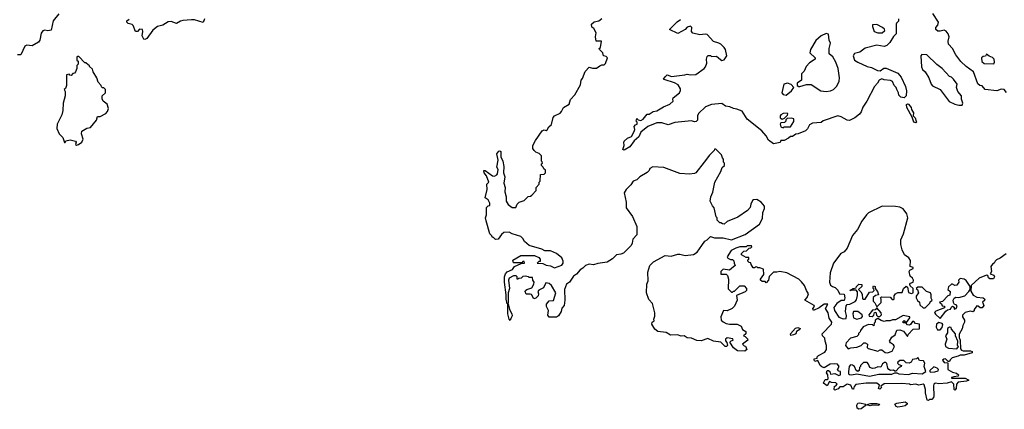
# Model space of a CAD drawing. Extents: x 2348354 to 2479840, y 460476 to 613653.
# Tile 171 of 256: x 2401476 to 2410826, y 533747 to 537449. Entities that reach past the tile are written whole.
import ezdxf

# ---------------------------------------------------------------- set-up
doc = ezdxf.new("R2010")
doc.units = 0

msp = doc.modelspace()

# ---------------------------------------------------------------- linework, layer by layer
at = {"layer": '0CON05XD'}
for points in [[(2401846.7, 537505), (2401795, 537437.5), (2401775, 537348.8), (2401745, 537344.3), (2401715, 537349.2), (2401695, 537343.8), (2401679.5, 537320.5), (2401668.8, 537255), (2401655.9, 537234.1), (2401595, 537200), (2401545, 537206.2), (2401525, 537196.7), (2401485.9, 537114.1), (2401455, 537113.3)], [(2410847.5, 536757.5), (2410825, 536786), (2410795, 536787.1), (2410755, 536774.2), (2410645, 536784), (2410615, 536820), (2410593, 536823), (2410575, 536840), (2410533.6, 536953.6), (2410463.3, 537005), (2410413, 537053), (2410366.7, 537115), (2410333.3, 537175), (2410296.7, 537215), (2410293.9, 537243.9), (2410302, 537285), (2410292, 537315), (2410275, 537340), (2410255, 537350), (2410215, 537338.8), (2410195, 537340), (2410176, 537355), (2410175.9, 537374.1), (2410193, 537397), (2410200, 537425), (2410146.1, 537506.1)], [(2403231.7, 537458.3), (2403217.1, 537422.9), (2403135, 537447.1), (2403108.5, 537448.5), (2403025, 537441.1), (2403003.3, 537435), (2402965, 537411.2), (2402915, 537432), (2402885, 537427.5), (2402835, 537395.8), (2402785.9, 537384.1), (2402742.1, 537347.9), (2402685, 537269.2), (2402665, 537259.4), (2402655, 537262.5), (2402640.8, 537295), (2402646.4, 537336.4), (2402642.5, 537355), (2402615, 537360), (2402595, 537337.5), (2402575, 537337.5), (2402553.3, 537395), (2402543.9, 537403.9), (2402505, 537413.8), (2402493.3, 537425), (2402493.6, 537436.4), (2402516.7, 537455)], [(2406141.4, 534608.6), (2406135, 534592.5), (2406125, 534602.5), (2406110, 534655), (2406110, 534750), (2406105, 534750), (2406094.2, 534795), (2406096.2, 534835), (2406079.2, 534955), (2406080, 535005), (2406090, 535035), (2406105, 535054), (2406156.7, 535075), (2406176.1, 535103.9), (2406238.3, 535131.7), (2406270, 535135), (2406265, 535150), (2406255, 535150), (2406245, 535140), (2406165, 535140), (2406160, 535165), (2406235, 535207.5), (2406365, 535207.5), (2406405, 535190), (2406420, 535175), (2406418.3, 535151.7), (2406405, 535150), (2406390, 535135), (2406445, 535133.3), (2406475, 535116.7), (2406515, 535108.8), (2406555, 535090), (2406623, 535117), (2406637.5, 535135), (2406637.5, 535155), (2406625, 535187.5), (2406575, 535226.7), (2406515, 535252.5), (2406463, 535253), (2406435, 535267.5), (2406313, 535303), (2406270.7, 535340.7), (2406255, 535370), (2406235, 535390), (2406153, 535413), (2406125, 535430), (2406073, 535427), (2406050.7, 535409.3), (2406020, 535365), (2405995, 535360), (2405975, 535380), (2405965, 535380), (2405960, 535395), (2405940, 535415), (2405907, 535537), (2405900, 535565), (2405910, 535595), (2405910, 535665), (2405925, 535680), (2405940, 535685), (2405940, 535705), (2405925, 535737.5), (2405897.5, 535755), (2405916.7, 535835), (2405912.5, 535885), (2405930, 535905), (2405910, 535965), (2405886.7, 535995), (2405884, 536016), (2405895, 536016.7), (2405965, 535963.8), (2405985, 535962), (2406006.7, 535975), (2406013.8, 535985), (2406020, 536025), (2406006.2, 536046.2), (2406018.1, 536115), (2406006.5, 536175), (2406025, 536200.6), (2406035, 536202.5), (2406044, 536195), (2406045.6, 536145), (2406065.4, 536105.4), (2406073.5, 536055), (2406070, 535995), (2406083.3, 535955), (2406073.3, 535895), (2406086.7, 535855), (2406084.3, 535814.3), (2406096.9, 535765), (2406096, 535725), (2406115, 535693.8), (2406153.3, 535665), (2406186.4, 535663.6), (2406200, 535695), (2406220, 535715), (2406265, 535730), (2406305, 535770), (2406327, 535773), (2406338.3, 535781.7), (2406380, 535825), (2406380, 535855), (2406410, 535885), (2406410, 535905), (2406420, 535915), (2406421.7, 535978.3), (2406455, 535980), (2406470, 535995), (2406468.3, 536018.3), (2406451.7, 536031.7), (2406448.3, 536048.3), (2406430, 536065), (2406431.7, 536078.3), (2406440, 536085), (2406438.3, 536098.3), (2406430, 536105), (2406430, 536155), (2406408.3, 536178.3), (2406378.3, 536191.7), (2406360, 536205), (2406350, 536225), (2406350, 536255), (2406375, 536300), (2406437, 536393), (2406455, 536402.5), (2406475, 536397.5), (2406485, 536402.5), (2406500.7, 536429.3), (2406526.1, 536453.9), (2406542, 536518), (2406553.6, 536536.4), (2406609.3, 536560.7), (2406622.5, 536575), (2406640, 536615), (2406692.5, 536645), (2406705, 536690), (2406746.1, 536733.9), (2406801.7, 536828.3), (2406807.5, 536875), (2406820.7, 536889.3), (2406846.7, 536955), (2406883.8, 536996.2), (2406915, 536987.5), (2406953, 536987), (2406985, 537010), (2407005, 537020), (2407025, 537020), (2407038.3, 537031.7), (2407057, 537087), (2407045, 537100), (2407020, 537105), (2407012.5, 537135), (2406982.5, 537165), (2406980, 537175), (2406990, 537185), (2407000, 537245), (2406950, 537245), (2406942.5, 537285), (2406950, 537325), (2406927.5, 537365), (2406909.2, 537379.2), (2406905.8, 537405), (2406931.4, 537428.6), (2406975, 537437.5), (2407005, 537460)], [(2409821.7, 537458.3), (2409820, 537435), (2409803, 537417), (2409800, 537405), (2409800, 537315), (2409775, 537290), (2409739.3, 537230.7), (2409710, 537205), (2409685, 537192.5), (2409615, 537206.7), (2409505, 537178.8), (2409455, 537140), (2409403.9, 537126.1), (2409390, 537105), (2409402.5, 537065), (2409433.9, 537043.9), (2409524.1, 537004.1), (2409565, 536993.3), (2409620, 536965), (2409647, 536963), (2409683, 536987), (2409705, 536987.5), (2409815, 536940), (2409845, 536902.5), (2409886.7, 536815), (2409896.4, 536773.6), (2409893.8, 536725), (2409875, 536706.7), (2409841.7, 536711.7), (2409823, 536733), (2409822.5, 536755), (2409804, 536784), (2409798.8, 536805), (2409780, 536825), (2409765, 536861.2), (2409745, 536872), (2409685, 536877.5), (2409663.9, 536886.1), (2409637.5, 536875), (2409622.5, 536845), (2409592.5, 536815), (2409520, 536675), (2409481.7, 536618.3), (2409467, 536573), (2409449.3, 536550.7), (2409405, 536517.5), (2409355, 536492.5), (2409333, 536493), (2409277, 536527), (2409245, 536536.7), (2409105, 536487.5), (2409087, 536473), (2409003, 536467), (2408975, 536450), (2408958.3, 536411.7), (2408937, 536393), (2408867, 536363), (2408845, 536360), (2408815, 536340), (2408795, 536340), (2408777, 536323), (2408735, 536300), (2408705, 536300), (2408697, 536283), (2408635, 536270), (2408587.5, 536305), (2408564.1, 536344.1), (2408521.7, 536391.7), (2408384.5, 536504.5), (2408335, 536580), (2408285, 536600), (2408255, 536603.8), (2408220, 536620), (2408178.3, 536628.3), (2408143, 536653), (2408045, 536643.8), (2407989.7, 536620.3), (2407923, 536557), (2407913.8, 536535), (2407911.2, 536495), (2407899.5, 536480.5), (2407885, 536478.8), (2407855, 536488.8), (2407697, 536473), (2407635, 536451.2), (2407575, 536467.5), (2407525, 536468), (2407440, 536435), (2407375, 536380), (2407356.7, 536335), (2407310.9, 536299.1), (2407269.5, 536240.5), (2407215, 536208.6), (2407202.5, 536215), (2407215.4, 536254.6), (2407214.3, 536285), (2407217.5, 536295), (2407247, 536323), (2407285, 536340), (2407310, 536385), (2407316.2, 536405), (2407312.5, 536435), (2407325, 536450), (2407340, 536455), (2407340, 536475), (2407330, 536485), (2407335, 536510), (2407348.3, 536498.3), (2407375, 536492.5), (2407397.5, 536505), (2407435, 536550), (2407455, 536552.5), (2407490, 536575), (2407525, 536583.3), (2407588.3, 536621.7), (2407650, 536645), (2407680, 536675), (2407677.5, 536695), (2407682.5, 536705), (2407742.5, 536755), (2407752.5, 536775), (2407751.7, 536791.7), (2407729.3, 536829.3), (2407695, 536850), (2407595, 536880), (2407590, 536885), (2407604.1, 536905.9), (2407625, 536923.3), (2407665, 536908), (2407792.5, 536925), (2407815, 536932), (2407845.9, 536925.9), (2407895, 536928.8), (2407975, 536986.2), (2407987.9, 537002.1), (2408000, 537035), (2407996.7, 537075), (2408005, 537100), (2408015, 537110), (2408035, 537110), (2408045, 537100), (2408091.7, 537101.7), (2408129.3, 537069.3), (2408145, 537062.5), (2408165, 537067.5), (2408191.2, 537105), (2408178.8, 537165), (2408165.9, 537185.9), (2408132.5, 537215), (2408115, 537226.7), (2408065, 537242.5), (2408005, 537308), (2407985, 537312.5), (2407935, 537306), (2407869.1, 537319.1), (2407856, 537335), (2407860, 537375), (2407845, 537387.5), (2407813.9, 537376.1), (2407796.1, 537353.9), (2407725, 537318), (2407647.5, 537355), (2407720.3, 537429.7), (2407749.5, 537450.5)], [(2409665, 537322.5), (2409690, 537345), (2409688.3, 537358.3), (2409670, 537375), (2409615, 537402.5), (2409575, 537400), (2409572.5, 537385), (2409590, 537335), (2409625, 537322.5), (2409665, 537322.5)], [(2409135, 536766.2), (2409175, 536773.3), (2409203.6, 536786.4), (2409235, 536817.5), (2409257.5, 536865), (2409260, 536895), (2409248.8, 536985), (2409225.9, 537045.9), (2409197.5, 537095), (2409163, 537123), (2409162.5, 537175), (2409175.8, 537225), (2409164, 537255), (2409155, 537310), (2409135, 537317.5), (2409087.5, 537295), (2409035, 537250), (2408983.8, 537165), (2408977.5, 537135), (2409030, 537085), (2409030, 537075), (2408975, 537037.5), (2408945, 537002.5), (2408925, 536960), (2408900, 536935), (2408900, 536875), (2408860, 536845), (2408860, 536825), (2408873, 536813), (2408885, 536812.5), (2408947, 536833), (2408993, 536833), (2409085, 536773.3), (2409135, 536766.2)], [(2410395, 536636.2), (2410425, 536637.5), (2410433.3, 536655), (2410418.8, 536695), (2410418.8, 536725), (2410383.3, 536765), (2410372.5, 536805), (2410376.7, 536835), (2410342.5, 536885), (2410325, 536902.5), (2410305, 536910), (2410235.9, 536985.9), (2410185, 537022.5), (2410090, 537115), (2410041.7, 537118.3), (2410032.5, 537105), (2410040.7, 537000.7), (2410050, 536975), (2410073, 536953), (2410110, 536895), (2410130, 536835), (2410145, 536820), (2410215.9, 536785.9), (2410301.2, 536671.2), (2410355.9, 536645.9), (2410395, 536636.2)], [(2410725, 537030), (2410732.5, 537045), (2410730, 537075), (2410715, 537090), (2410681.7, 537101.7), (2410655, 537120), (2410648.3, 537101.7), (2410625, 537100), (2410610, 537085), (2410613, 537053), (2410635, 537032.5), (2410725, 537030)], [(2402015, 536257.5), (2402035, 536263.8), (2402065, 536286.7), (2402080, 536315), (2402062.5, 536365), (2402065, 536390), (2402115, 536417.5), (2402150, 536425), (2402206.1, 536493.9), (2402215, 536530), (2402241.7, 536528.3), (2402293, 536557), (2402310, 536575), (2402320, 536605), (2402307.5, 536645), (2402270, 536675), (2402258.3, 536698.3), (2402260, 536725), (2402290, 536755), (2402290, 536785), (2402275, 536800), (2402261.7, 536801.7), (2402251.7, 536811.7), (2402250, 536825), (2402220, 536855), (2402210, 536895), (2402173, 536953), (2402168.3, 536978.3), (2402140, 537005), (2402140, 537015), (2402125, 537020), (2402105, 537040), (2402095, 537040), (2402038.3, 537098.3), (2402025, 537100), (2402020, 537095), (2402020, 537065), (2402030, 537055), (2402030, 537025), (2402020, 537015), (2402020, 536985), (2402007.5, 536952.5), (2401998.3, 536941.7), (2401981.7, 536938.3), (2401965, 536920), (2401951.7, 536921.7), (2401945, 536930), (2401920, 536925), (2401920, 536825), (2401910, 536795), (2401900, 536785), (2401907.5, 536765), (2401907.5, 536725), (2401890, 536655), (2401887.5, 536585), (2401877.5, 536545), (2401832.5, 536455), (2401827.5, 536415), (2401850, 536365), (2401885, 536330), (2401901.7, 536281.7), (2401908.3, 536281.7), (2401913, 536297), (2401955, 536308.8), (2402006.7, 536295), (2402012.5, 536285), (2402005, 536262.5), (2402015, 536257.5)], [(2408755, 536732.5), (2408805, 536772.5), (2408827.5, 536805), (2408803, 536833), (2408766.2, 536846.2), (2408733.3, 536835), (2408714, 536755), (2408725, 536736.7), (2408755, 536732.5)], [(2409985, 536467.5), (2409967.5, 536475), (2409951.7, 536521.7), (2409898.8, 536615), (2409897, 536643), (2409905, 536650), (2409917.1, 536647.1), (2409942.5, 536615), (2409943.9, 536593.9), (2409963.8, 536565), (2409960, 536535), (2409980, 536515), (2409990, 536485), (2409992.5, 536475), (2409985, 536467.5)], [(2408715, 536502.5), (2408738.3, 536511.7), (2408768.3, 536541.7), (2408770, 536555), (2408765, 536560), (2408725, 536556.7), (2408704.1, 536545.9), (2408697.5, 536535), (2408697.5, 536515), (2408715, 536502.5)], [(2408725, 536422.5), (2408735, 536430), (2408795, 536430), (2408827, 536483), (2408826.4, 536506.4), (2408805, 536512.5), (2408765, 536510), (2408751.7, 536498.3), (2408750, 536485), (2408738.3, 536471.7), (2408705, 536470), (2408697.5, 536455), (2408705, 536430), (2408725, 536422.5)], [(2410785, 535183.3), (2410751.2, 535168.8), (2410737.5, 535155), (2410730, 535135), (2410715, 535127.5), (2410697.5, 535105), (2410703, 535057), (2410690, 535035), (2410725, 535022.5), (2410731.2, 535005), (2410723.8, 534986.2), (2410688, 534988), (2410676.2, 534996.2), (2410670, 535020), (2410655, 535022.5), (2410587, 534993), (2410510, 534925), (2410508.3, 534868.3), (2410530.7, 534830.7), (2410565, 534813.3), (2410625, 534806.7), (2410640, 534795), (2410638.3, 534781.7), (2410620, 534765), (2410630, 534735), (2410615, 534710), (2410595, 534710), (2410578.3, 534728.3), (2410565, 534730), (2410540, 534695), (2410538.3, 534681.7), (2410527, 534673), (2410505, 534680), (2410453, 534667), (2410428.3, 534641.7), (2410430, 534625), (2410446.7, 534595), (2410447.5, 534575), (2410432.5, 534545), (2410427, 534513), (2410398.3, 534461.7), (2410398.3, 534428.3), (2410407.5, 534405), (2410410.7, 534320.7), (2410419.3, 534309.3), (2410434.1, 534304.1), (2410505, 534301.2), (2410520, 534295), (2410520, 534285), (2410445, 534261.2), (2410405, 534262.5), (2410388, 534252), (2410330, 534235), (2410311.7, 534218.3), (2410305, 534200), (2410291.7, 534201.7), (2410266.4, 534226.4), (2410250, 534225), (2410240, 534215), (2410255, 534192.5), (2410288.3, 534188.3), (2410290, 534125), (2410335, 534100), (2410370.7, 534090.7), (2410390, 534075), (2410387, 534063), (2410345, 534056.7), (2410325, 534050), (2410325, 534042.5), (2410413.9, 534043.9), (2410455, 534042.5), (2410490, 534025), (2410466.4, 534013.6), (2410387.5, 534005), (2410372.5, 533985), (2410367.5, 533945), (2410355, 533930), (2410350, 533935), (2410347.5, 533985), (2410325, 534007.5), (2410283.6, 533996.4), (2410205, 533988.8), (2410175, 533996.7), (2410165, 533991.2), (2410156.7, 533985), (2410152.3, 533967.7), (2410155.8, 533874.2), (2410151.7, 533858.3), (2410138.3, 533841.7), (2410115, 533840), (2410105, 533830), (2410092.5, 533835), (2410076.2, 533905), (2410076.2, 533935), (2410065, 533980), (2410055, 533986.7), (2410015, 533977.5), (2409985, 533986.7), (2409935, 533980), (2409926.4, 533986.4), (2409853.6, 533993.6), (2409685, 533988), (2409651.7, 533968.3), (2409660, 533955), (2409645, 533940), (2409630, 533945), (2409640, 533975), (2409615, 533996), (2409515, 533994.2), (2409417.3, 533982.7), (2409400, 533965), (2409395, 533940), (2409385, 533940), (2409367.3, 533977.3), (2409335, 533986.7), (2409295, 533960), (2409265, 533960), (2409247, 533943), (2409215, 533930), (2409210, 533935), (2409213, 533967), (2409225, 533970), (2409240, 533985), (2409225, 534000), (2409185, 534002.5), (2409165, 534010), (2409145, 533970), (2409110, 533995), (2409112.5, 534005), (2409125, 534030), (2409145, 534030), (2409151.7, 534038.3), (2409150, 534075), (2409137.5, 534095), (2409143, 534117), (2409155, 534116.7), (2409167.5, 534105), (2409175, 534080), (2409215, 534086.7), (2409255, 534070), (2409270, 534075), (2409270, 534105), (2409255, 534110), (2409243.3, 534125), (2409257.5, 534155), (2409242.5, 534175), (2409215, 534180), (2409173, 534177), (2409115, 534142.5), (2409091.7, 534151.7), (2409077.5, 534165), (2409055, 534210), (2409025, 534202.5), (2409020, 534215), (2409021.7, 534228.3), (2409048.3, 534231.7), (2409050, 534245), (2409061.7, 534258.3), (2409120.5, 534289.5), (2409138.8, 534315), (2409136.7, 534355), (2409123.3, 534395), (2409121.7, 534421.7), (2409100, 534445), (2409097.5, 534465), (2409186.2, 534555), (2409188.8, 534575), (2409163.1, 534613.1), (2409152.9, 534665), (2409128.8, 534705), (2409150, 534745), (2409114.2, 534745.8), (2409067.5, 534712.5), (2409015, 534687.5), (2409007.5, 534705), (2409022.5, 534725), (2409020, 534735), (2408930, 534785), (2408955, 534810), (2408967.5, 534845), (2408946.7, 534876.7), (2408927.5, 534925), (2408899.3, 534959.3), (2408875, 534982.5), (2408760, 535045), (2408695, 535057.5), (2408665, 535050), (2408635, 535050), (2408621.7, 535038.3), (2408591.7, 535008.3), (2408587, 534973), (2408565, 534950), (2408555, 534960), (2408525, 534960), (2408510, 534975), (2408510, 534985), (2408541.7, 535028.3), (2408538.3, 535078.3), (2408505, 535090), (2408485, 535090), (2408475, 535100), (2408461.7, 535098.3), (2408455, 535090), (2408441.7, 535091.7), (2408421.7, 535121.7), (2408418.3, 535138.3), (2408401.7, 535141.7), (2408390, 535155), (2408391.7, 535168.3), (2408400, 535175), (2408398.3, 535188.3), (2408375, 535190), (2408330, 535215), (2408331.7, 535228.3), (2408351.7, 535248.3), (2408378.3, 535251.7), (2408401.7, 535278.3), (2408418.3, 535281.7), (2408428.3, 535291.7), (2408425, 535300), (2408385, 535300), (2408375, 535290), (2408315, 535290), (2408275, 535277.5), (2408232.5, 535255), (2408193, 535197), (2408201.7, 535181.7), (2408225, 535170), (2408245, 535170), (2408258.3, 535158.3), (2408260, 535135), (2408270, 535115), (2408215, 535070), (2408155, 535080), (2408133, 535057), (2408135, 535030), (2408185, 535030), (2408197, 535017), (2408207.5, 534985), (2408203, 534893), (2408235, 534860), (2408245, 534860), (2408255, 534870), (2408265, 534870), (2408315, 534920), (2408355, 534920), (2408377.5, 534895), (2408377.5, 534875), (2408365, 534862.5), (2408281.7, 534828.3), (2408287.5, 534785), (2408263, 534727), (2408240, 534705), (2408195, 534682.5), (2408160, 534685), (2408132.5, 534625), (2408137.5, 534595), (2408155, 534577.5), (2408183.6, 534563.6), (2408215, 534557.5), (2408290, 534555), (2408326.4, 534536.4), (2408340, 534505), (2408370, 534485), (2408370, 534465), (2408350, 534445), (2408365, 534440), (2408388.3, 534418.3), (2408390, 534405), (2408340, 534365), (2408355, 534350), (2408368.3, 534348.3), (2408380, 534315), (2408361.7, 534298.3), (2408293.6, 534303.6), (2408255, 534330), (2408220, 534385), (2408231.7, 534398.3), (2408250, 534405), (2408247, 534417), (2408195, 534426.7), (2408177.5, 534415), (2408178.3, 534398.3), (2408191.7, 534381.7), (2408197.5, 534355), (2408187, 534343), (2408175, 534343.3), (2408133.6, 534383.6), (2408065, 534393.3), (2408009.3, 534419.3), (2407947, 534397), (2407905, 534400), (2407855, 534422.5), (2407815, 534427.5), (2407786.4, 534446.4), (2407757, 534443), (2407723.6, 534453.6), (2407655, 534451.2), (2407615, 534477.5), (2407535, 534487.5), (2407508.3, 534508.3), (2407478.8, 534555), (2407483.3, 534575), (2407501.7, 534588.3), (2407497.5, 534605), (2407507.7, 534632.3), (2407506, 534665), (2407483.8, 534753.8), (2407449.3, 534789.3), (2407427.5, 534855), (2407432.5, 534935), (2407443, 534967), (2407441.2, 535048.8), (2407461.2, 535115), (2407495, 535148.8), (2407605, 535208.8), (2407663.6, 535203.6), (2407725, 535222.5), (2407745, 535222.5), (2407795, 535207.5), (2407875, 535217.5), (2407909.3, 535240.7), (2407953.3, 535305), (2407982.5, 535345), (2408005, 535357.5), (2408035, 535387.5), (2408075, 535376.7), (2408155, 535376.7), (2408235, 535358.8), (2408365, 535406.7), (2408502.5, 535505), (2408529.3, 535560.7), (2408533.6, 535616.4), (2408547.5, 535655), (2408547, 535677), (2408517.5, 535715), (2408475, 535740), (2408445, 535737.5), (2408435, 535730), (2408417.5, 535695), (2408412.5, 535665), (2408387.5, 535635), (2408296.1, 535573.9), (2408195, 535530), (2408165, 535507.5), (2408148.3, 535508.3), (2408135, 535520), (2408125, 535520), (2408100, 535545), (2408100, 535565), (2408090, 535575), (2408071.7, 535661.7), (2408055, 535680), (2408032.5, 535725), (2408040, 535765), (2408059.3, 535810.7), (2408077.5, 535905), (2408133.3, 536006.7), (2408147.5, 536045), (2408167.5, 536065), (2408170, 536085), (2408160, 536095), (2408160, 536125), (2408150, 536135), (2408140, 536165), (2408085, 536220), (2408075, 536220), (2408070, 536205), (2408027, 536163), (2407974.3, 536095.7), (2407895, 535993.3), (2407885, 535986.7), (2407835, 535980), (2407745, 535988.8), (2407593, 536043), (2407488.3, 536051.7), (2407460, 536035), (2407452.5, 536015), (2407435, 535997.5), (2407363.9, 535956.1), (2407335, 535927.5), (2407300, 535915), (2407279.3, 535880.7), (2407233.6, 535836.4), (2407216.4, 535803.6), (2407233.6, 535716.4), (2407235, 535660), (2407295, 535577.5), (2407336.7, 535485), (2407336.7, 535405), (2407298.8, 535365), (2407291.2, 535325), (2407281.2, 535305), (2407208.3, 535231.7), (2407185, 535221.2), (2407144.3, 535215.7), (2407104.1, 535175.9), (2407055, 535146), (2406965, 535133.3), (2406925, 535120), (2406883.6, 535126.4), (2406850, 535115), (2406823, 535087), (2406797, 535073), (2406765, 535032.5), (2406735, 535012.5), (2406696.4, 534953.6), (2406670, 534935), (2406650, 534885), (2406652.5, 534785), (2406647, 534733), (2406623, 534707), (2406617.5, 534675), (2406593.8, 534636.2), (2406575, 534622.5), (2406505, 534623.3), (2406491.7, 534641.7), (2406496.2, 534685), (2406477.5, 534725), (2406477.5, 534745), (2406503, 534777), (2406545, 534780), (2406567.5, 534855), (2406525, 534922.5), (2406505, 534942.5), (2406471.2, 534948.8), (2406449.3, 534900.7), (2406405, 534880), (2406397.5, 534865), (2406403.3, 534845), (2406400, 534825), (2406378.3, 534801.7), (2406358.3, 534798.3), (2406335, 534837.5), (2406325, 534842.5), (2406285, 534840), (2406277.5, 534865), (2406280, 534875), (2406292.5, 534885), (2406338, 534902), (2406357.5, 534935), (2406362.5, 534955), (2406347.5, 534975), (2406345, 535000), (2406315, 535000), (2406307, 535007), (2406275, 535012.5), (2406255, 535010), (2406237, 534993), (2406215, 534990), (2406205, 534982.5), (2406200, 534985), (2406200, 535005), (2406190, 535015), (2406166.1, 535016.1), (2406125, 534993.3), (2406116.2, 534973.8), (2406127.8, 534895), (2406115.7, 534855), (2406115.7, 534764.3), (2406110, 534750), (2406115, 534750), (2406128.8, 534695), (2406150.6, 534655), (2406151.9, 534635), (2406141.4, 534608.6)], [(2409295, 534607.5), (2409325, 534610), (2409328.3, 534638.3), (2409316.7, 534675), (2409325, 534730), (2409335, 534742.5), (2409360, 534745), (2409409.3, 534770.7), (2409421.7, 534788.3), (2409433, 534827), (2409431.7, 534861.7), (2409418.3, 534878.3), (2409370, 534880), (2409370, 534875), (2409360, 534875), (2409390, 534895), (2409418.3, 534901.7), (2409423.3, 534915), (2409445, 534936), (2409472.5, 534932.5), (2409472.5, 534915), (2409440, 534885), (2409463, 534863), (2409475, 534840), (2409478.3, 534798.3), (2409485, 534792.5), (2409505.9, 534794.1), (2409545, 534860), (2409578.3, 534861.7), (2409590, 534875), (2409588.3, 534888.3), (2409580, 534895), (2409580, 534915), (2409585, 534920), (2409600, 534915), (2409600, 534895), (2409620, 534865), (2409630, 534835), (2409601.7, 534828.3), (2409581.7, 534808.3), (2409580, 534775), (2409595, 534760), (2409615, 534720), (2409657, 534763), (2409657.5, 534795), (2409650, 534805), (2409660, 534815), (2409741.7, 534811.7), (2409761.7, 534791.7), (2409775, 534790), (2409780, 534795), (2409780, 534825), (2409792.5, 534845), (2409815, 534856.7), (2409855, 534857.5), (2409870, 534895), (2409895, 534916.7), (2409907, 534907), (2409917, 534857), (2409945, 534847.5), (2409960, 534855), (2409960, 534895), (2409930.7, 534920.7), (2409927.5, 534935), (2409933.9, 534946.1), (2409960, 534955), (2409963.3, 534975), (2409955, 534992.5), (2409931.2, 535011.2), (2409921.2, 535055), (2409930, 535070), (2409960, 535085), (2409960, 535095), (2409932.5, 535105), (2409935, 535160), (2409917.5, 535185), (2409876.7, 535215), (2409856.4, 535263.6), (2409841.7, 535311.7), (2409841.7, 535358.3), (2409867.5, 535415), (2409908.8, 535565), (2409900, 535605), (2409865, 535652.5), (2409835, 535666.7), (2409793, 535673), (2409665, 535677.5), (2409535.8, 535614.2), (2409516.2, 535595), (2409474, 535535), (2409432.5, 535455), (2409385, 535400), (2409333, 535277), (2409305, 535242.5), (2409273.6, 535226.4), (2409203.3, 535135), (2409172.5, 535045), (2409166.7, 534955), (2409176.4, 534926.4), (2409193, 534913), (2409220, 534905), (2409245, 534880), (2409260, 534845), (2409305, 534840), (2409312.5, 534805), (2409305, 534780), (2409275, 534782.5), (2409235, 534752.5), (2409207.5, 534715), (2409212, 534685), (2409255, 534622.5), (2409295, 534607.5)], [(2410842.5, 535225), (2410785, 535183.3)], [(2410215, 534610), (2410270.7, 534679.3), (2410287.5, 534692.5), (2410315, 534700), (2410320, 534715), (2410333, 534727), (2410348.3, 534718.3), (2410350, 534700), (2410370, 534705), (2410378.3, 534728.3), (2410368.3, 534738.3), (2410351.7, 534741.7), (2410341.7, 534761.7), (2410340, 534785), (2410348, 534802), (2410365, 534811.2), (2410395, 534808.8), (2410450, 534825), (2410490, 534865), (2410500, 534885), (2410500, 534915), (2410465, 534972.5), (2410445, 534982.5), (2410405, 534990), (2410390, 534975), (2410392.5, 534955), (2410375, 534927.5), (2410355, 534922.5), (2410335, 534937.5), (2410325, 534936.7), (2410295, 534910), (2410290, 534885), (2410310, 534865), (2410308.3, 534831.7), (2410290, 534825), (2410238.3, 534771.7), (2410210, 534765), (2410228.3, 534748.3), (2410235, 534730), (2410258.3, 534728.3), (2410258.3, 534711.7), (2410175, 534680), (2410163, 534667), (2410170.7, 534650.7), (2410215, 534610)], [(2410075, 534710), (2410120, 534755), (2410121.7, 534768.3), (2410140, 534785), (2410132.5, 534802.5), (2410132.5, 534835), (2410123.3, 534853.3), (2410087.7, 534867.7), (2410045, 534907.5), (2410003.3, 534906.7), (2409990, 534895), (2410000, 534885), (2410010, 534855), (2409988.3, 534821.7), (2409987.5, 534805), (2410000.7, 534780.7), (2410020, 534765), (2410025, 534740), (2410055, 534712.5), (2410075, 534710)], [(2409571.7, 534628.3), (2409588.3, 534641.7), (2409591.7, 534668.3), (2409605, 534670), (2409611.7, 534641.7), (2409625, 534630), (2409645, 534630), (2409660, 534645), (2409657.5, 534665), (2409615, 534710), (2409598.3, 534691.7), (2409575, 534690), (2409540, 534645), (2409543, 534633), (2409571.7, 534628.3)], [(2409715, 534283.3), (2409759.3, 534300.7), (2409782.5, 534345), (2409775, 534360), (2409745, 534377.5), (2409736.7, 534395), (2409757, 534433), (2409790, 534455), (2409805, 534500), (2409835, 534502.5), (2409868.3, 534488.3), (2409905, 534440), (2409911.7, 534458.3), (2409961.2, 534508.8), (2410019.3, 534510.7), (2410020, 534555), (2409983, 534563), (2409965, 534580), (2409955, 534580), (2409936.4, 534553.6), (2409925, 534547.5), (2409905, 534550), (2409890, 534570), (2409865, 534570), (2409861.7, 534578.3), (2409875, 534590), (2409890, 534570), (2409898.3, 534571.7), (2409930, 534615), (2409927, 534627), (2409865, 534640), (2409791.7, 534598.3), (2409765, 534596.7), (2409743, 534587), (2409705, 534587.5), (2409685, 534580), (2409655, 534590), (2409625, 534610), (2409600, 534595), (2409600, 534575), (2409590, 534565), (2409588.3, 534541.7), (2409575, 534550), (2409535, 534552.5), (2409485, 534530), (2409460, 534495), (2409458.3, 534481.7), (2409441.7, 534468.3), (2409440, 534455), (2409425, 534440), (2409366.4, 534423.6), (2409325, 534380), (2409317.5, 534355), (2409341.7, 534321.7), (2409368.3, 534331.7), (2409425, 534337.5), (2409467, 534353), (2409491.7, 534378.3), (2409505, 534380), (2409527.5, 534365), (2409522.5, 534335), (2409534.1, 534324.1), (2409625, 534300), (2409648.3, 534311.7), (2409661.7, 534311.7), (2409695, 534287.5), (2409715, 534283.3)], [(2409425, 534603.3), (2409470, 534615), (2409478.3, 534628.3), (2409477.5, 534645), (2409435, 534676.7), (2409395, 534676.7), (2409386.7, 534655), (2409392.5, 534615), (2409425, 534603.3)], [(2408797.5, 534447.5), (2408796.2, 534465), (2408841.7, 534518.3), (2408865, 534524), (2408886.2, 534516.2), (2408883.3, 534505), (2408853.3, 534485), (2408846, 534464), (2408825, 534453.8), (2408797.5, 534447.5)], [(2410191.7, 534501.7), (2410215, 534503.8), (2410237, 534523), (2410243, 534553), (2410235, 534562.5), (2410205, 534572.5), (2410182.5, 534555), (2410178.3, 534528.3), (2410191.7, 534501.7)], [(2410375, 534323.3), (2410390, 534345), (2410382.5, 534355), (2410383.3, 534395), (2410363.3, 534445), (2410362.5, 534465), (2410325, 534510), (2410320, 534525), (2410305, 534527.5), (2410287.5, 534515), (2410286.2, 534475), (2410268.8, 534445), (2410280, 534415), (2410263.8, 534365), (2410266.7, 534345), (2410295, 534328), (2410375, 534323.3)], [(2409545, 534062.5), (2409635, 534080), (2409757.7, 534082.3), (2409785, 534092.5), (2409805, 534092.5), (2409824.1, 534084.1), (2409915, 534078.8), (2409955, 534090), (2410045, 534084), (2410080, 534105), (2410063.3, 534155), (2410072.5, 534185), (2410057, 534207), (2410021.7, 534211.7), (2410005, 534240), (2409991.7, 534228.3), (2409955, 534220), (2409940, 534195), (2409923, 534187), (2409895, 534187.5), (2409871.7, 534211.7), (2409835, 534210), (2409813.6, 534196.4), (2409812.5, 534185), (2409825, 534172.5), (2409850, 534165), (2409847.5, 534155), (2409827, 534143), (2409795, 534110), (2409785, 534110), (2409775, 534120), (2409745, 534117.5), (2409730, 534125), (2409718.3, 534138.3), (2409711.7, 534181.7), (2409701.7, 534191.7), (2409688.3, 534191.7), (2409670, 534180), (2409651.7, 534148.3), (2409625, 534150), (2409595, 534137.5), (2409575, 534136.2), (2409547.5, 534145), (2409537, 534177), (2409525, 534192.5), (2409488.3, 534191.7), (2409460, 534165), (2409460, 534155), (2409450, 534145), (2409447.5, 534115), (2409435, 534107.5), (2409417.5, 534115), (2409402.5, 534155), (2409385, 534167.5), (2409365, 534170), (2409353.8, 534155), (2409346.7, 534105), (2409347.5, 534085), (2409355, 534077.5), (2409375.7, 534074.3), (2409425, 534083.3), (2409545, 534062.5)], [(2410125, 534100), (2410165, 534102.5), (2410198.3, 534111.7), (2410200, 534125), (2410188.3, 534138.3), (2410155, 534150), (2410120, 534115), (2410120, 534105), (2410125, 534100)], [(2409445, 533747.1), (2409429.4, 533759.4), (2409425.7, 533785), (2409435.6, 533804.4), (2409455, 533808.6), (2409507.1, 533797.1), (2409518.3, 533788.3), (2409465, 533752), (2409445, 533747.1)], [(2409551.2, 533781.2), (2409530, 533785), (2409530, 533795), (2409555, 533801.2), (2409615, 533801.2), (2409640, 533795), (2409635, 533784.2), (2409575, 533787.5), (2409551.2, 533781.2)], [(2409815, 533766.9), (2409798, 533775), (2409786.7, 533795), (2409805, 533804.3), (2409885, 533817.5), (2409903.3, 533805), (2409903.8, 533795), (2409885, 533779.2), (2409855, 533774), (2409815, 533766.9)]]:
    msp.add_lwpolyline(points, dxfattribs=at)

doc.saveas('drawing.dxf')
